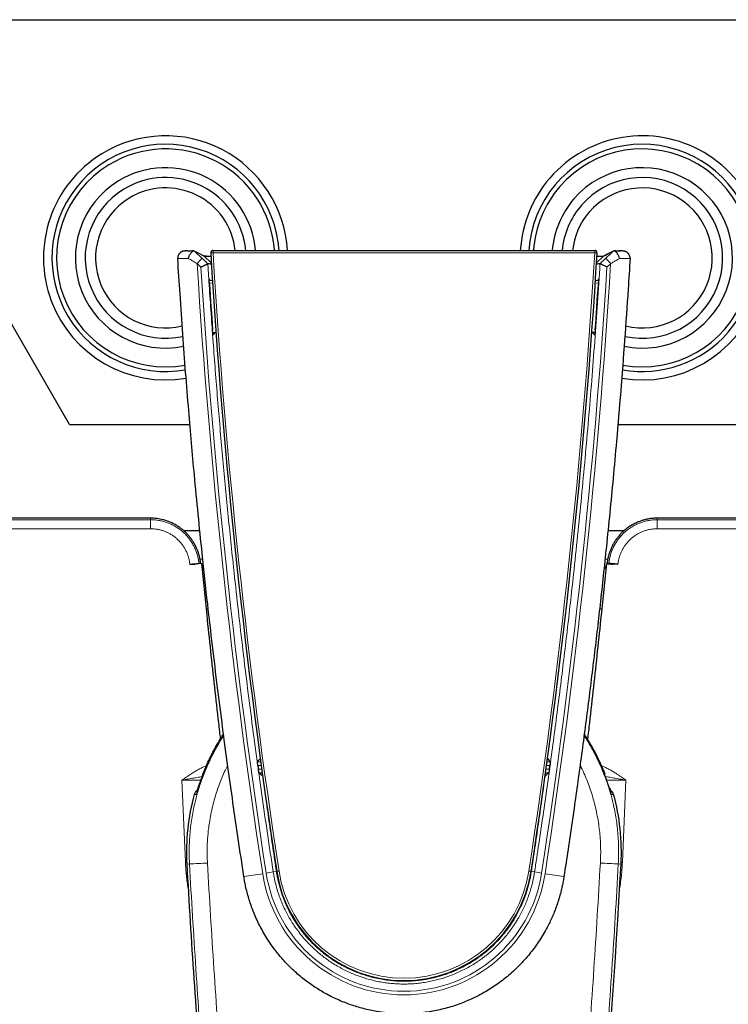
# Model space of a CAD drawing. Header units: millimetres. Extents: x 8 to 830, y 12 to 1725.
# Tile 14 of 256: x 412 to 471, y 782 to 865. Entities that reach past the tile are written whole.
import ezdxf

# ---------------------------------------------------------------- set-up
doc = ezdxf.new("R2010")
doc.units = ezdxf.units.MM

msp = doc.modelspace()

# ---------------------------------------------------------------- linework, layer by layer
at = {"color": 7, "linetype": 'Continuous', "lineweight": 30}
for p, q in [((369.15, 864.848), (519.15, 864.848)), ((416.095, 830.848), (406.05, 848.248)), ((427.389, 845.001), (427.986, 844.44)), ((428.133, 845.471), (460.166, 845.471)), ((460.91, 845.001), (460.313, 844.44)), ((461.266, 845.184), (460.91, 845.001)), ((461.929, 845.433), (461.784, 845.434)), ((427.694, 844.358), (427.694, 844.358)), ((460.606, 844.358), (460.605, 844.358)), ((428.078, 842.943), (427.812, 842.924)), ((460.487, 842.924), (460.221, 842.943)), ((428.105, 838.584), (428.376, 838.582)), ((428.337, 838.582), (428.126, 838.355)), ((460.194, 838.584), (459.923, 838.582)), ((460.173, 838.355), (459.962, 838.582)), ((416.095, 830.848), (426.192, 830.848)), ((462.107, 830.848), (472.204, 830.848)), ((425.641, 821.971), (427.022, 821.971)), ((461.278, 821.971), (462.655, 821.971)), ((426.188, 819.09), (426.605, 819.132)), ((426.605, 819.132), (426.632, 819.134)), ((427.346, 818.866), (427.186, 818.865)), ((461.694, 819.132), (461.667, 819.134)), ((462.111, 819.09), (461.694, 819.132)), ((427.521, 801.961), (427.507, 801.927)), ((427.521, 801.961), (427.521, 801.961)), ((431.898, 802.224), (431.94, 801.918)), ((456.359, 801.918), (456.401, 802.224)), ((460.779, 801.961), (460.778, 801.961)), ((427.268, 801.473), (427.264, 801.462)), ((427.268, 801.473), (427.267, 801.471)), ((461.03, 801.472), (461.021, 801.496)), ((461.035, 801.462), (461.031, 801.473)), ((427.151, 801.039), (427.151, 801.039)), ((461.148, 801.039), (461.148, 801.039)), ((461.149, 801.039), (461.167, 800.977)), ((426.552, 799.803), (426.552, 799.803)), ((461.747, 799.803), (461.747, 799.803))]:
    msp.add_line(p, q, dxfattribs=at)
at = {"color": 8, "linetype": 'Continuous', "lineweight": 0}
for p, q in [((427.413, 844.978), (427.951, 844.978)), ((428.133, 845.471), (428.133, 845.268)), ((460.166, 845.268), (428.133, 845.268)), ((460.166, 845.471), (460.166, 845.268)), ((460.347, 844.978), (460.886, 844.978)), ((427.109, 844.078), (426.797, 844.371)), ((427.208, 844.814), (427.694, 844.358)), ((460.605, 844.358), (461.091, 844.814)), ((461.502, 844.371), (461.19, 844.078)), ((428.091, 842.753), (427.823, 842.734)), ((460.476, 842.734), (460.208, 842.753)), ((427.037, 819.562), (427.27, 819.563)), ((461.029, 819.563), (461.262, 819.562)), ((426.185, 819.122), (426.188, 819.09)), ((427.354, 818.786), (427.194, 818.786)), ((461.105, 818.786), (460.947, 818.786)), ((462.114, 819.122), (462.111, 819.09)), ((427.728, 815.371), (427.544, 815.371)), ((460.755, 815.371), (460.572, 815.371)), ((427.507, 801.927), (427.521, 801.961)), ((431.86, 802.524), (432.14, 802.524)), ((432.18, 802.224), (431.898, 802.224)), ((431.94, 801.918), (432.221, 801.918)), ((456.077, 801.918), (456.359, 801.918)), ((456.401, 802.224), (456.12, 802.224)), ((456.16, 802.524), (456.439, 802.524)), ((460.804, 801.899), (460.778, 801.961)), ((432.264, 801.618), (431.984, 801.618)), ((456.315, 801.618), (456.034, 801.618)), ((425.524, 800.997), (425.814, 794.113)), ((462.775, 800.997), (462.485, 794.113)), ((425.919, 794.118), (425.814, 794.113)), ((426.154, 793.962), (425.928, 793.95)), ((462.145, 793.962), (462.371, 793.95)), ((462.38, 794.118), (462.485, 794.113)), ((433.183, 793.289), (433.446, 793.329)), ((455.116, 793.289), (454.853, 793.329))]:
    msp.add_line(p, q, dxfattribs=at)
at = {"color": 7, "linetype": 'Continuous', "lineweight": 30, "flags": 128}
for points in [[(425.28, 845.174), (425.262, 845.147), (425.241, 845.111)], [(426.552, 845.432), (426.572, 845.421), (426.71, 845.35), (426.986, 845.208), (427.389, 845.001)], [(427.389, 845.001), (427.355, 845.018), (427.217, 845.089), (427.033, 845.184)], [(460.91, 845.001), (460.944, 845.018), (461.082, 845.089), (461.358, 845.232), (461.748, 845.432)], [(427.993, 844.321), (427.97, 844.323), (427.898, 844.332), (427.826, 844.341), (427.757, 844.35), (427.694, 844.358)], [(460.605, 844.358), (460.593, 844.356), (460.521, 844.347), (460.449, 844.338), (460.377, 844.329), (460.306, 844.321), (460.305, 844.32)], [(427.153, 819.187), (426.832, 819.154), (426.632, 819.134)], [(431.86, 802.524), (431.985, 802.667), (432.103, 802.802)], [(456.197, 802.802), (456.314, 802.667), (456.439, 802.524)], [(432.304, 801.34), (432.149, 801.475), (431.984, 801.618)], [(456.315, 801.618), (456.151, 801.475), (455.995, 801.34)], [(427.13, 800.967), (427.132, 800.974), (427.15, 801.039)]]:
    msp.add_lwpolyline(points, dxfattribs=at)
at = {"color": 8, "linetype": 'Continuous', "lineweight": 0, "flags": 128}
for points in [[(463.022, 845.169), (463.037, 845.147), (463.057, 845.113)], [(426.76, 799.881), (426.754, 799.866), (426.732, 799.804)], [(461.539, 799.881), (461.545, 799.866), (461.567, 799.804)]]:
    msp.add_lwpolyline(points, dxfattribs=at)
at = {"color": 7, "linetype": 'Continuous', "lineweight": 30}
for centre, radius, start, end in [((424.15, 844.848), 10.25, 3.48522, 121.39076), ((464.15, 844.848), 10.25, 260.31425, 139.15541), ((424.15, 844.848), 9.54, 3.74493, 280.06119), ((424.15, 844.848), 9.15, 3.90483, 121.39076), ((464.15, 844.848), 9.54, 319.15541, 176.25507), ((464.15, 844.848), 9.15, 259.67492, 139.15541), ((424.15, 844.848), 10.25, 121.39076, 279.67501), ((424.15, 844.848), 9.15, 121.39076, 280.30877), ((424.15, 844.848), 7.575, 4.7184, 121.39076), ((464.15, 844.848), 7.575, 258.4348, 139.15541), ((424.15, 844.848), 6.75, 5.29665, 121.39076), ((464.15, 844.848), 10.25, 139.15541, 176.51478), ((464.15, 844.848), 6.75, 257.5307, 139.15541), ((424.15, 844.848), 7.575, 121.39076, 281.566), ((424.15, 844.848), 5.878, 6.08554, 121.39076), ((464.15, 844.848), 9.15, 139.15541, 176.09517), ((464.15, 844.848), 5.878, 256.25533, 139.15541), ((424.15, 844.848), 6.75, 121.39076, 282.4637), ((424.15, 844.848), 5.878, 121.39076, 283.72377), ((464.15, 844.848), 7.575, 139.15541, 175.2816), ((464.15, 844.848), 6.75, 139.15541, 174.70335), ((464.15, 844.848), 5.878, 139.15541, 173.91446), ((425.769, 844.825), 0.6, 151.47418, 183.48327), ((428.133, 845.271), 0.2, 90, 183.45489), ((995.505, 879.524), 568.605, 183.45489, 188.71871), ((-107.206, 879.524), 568.605, 351.28129, 356.54511), ((460.166, 845.271), 0.2, 356.54511, 90), ((462.53, 844.825), 0.6, 356.51673, 28.65912), ((464.15, 844.848), 9.54, 259.91837, 319.15541), ((444.15, 794.971), 18.05, 146.95732, 160.35413), ((444.15, 794.971), 18.05, 19.64587, 33.03893), ((444.15, 794.971), 18.25, 164.64479, 183.20743), ((427.033, 799.671), 0.5, 112.20514, 164.61247), ((461.266, 799.671), 0.5, 15.37491, 67.74797), ((444.15, 794.971), 18.25, 356.79257, 15.35521), ((1309.101, 843.442), 884.558, 183.20743, 184.459042), ((-420.802, 843.442), 884.558, 353.538066, 356.79257), ((444.15, 794.971), 10.803, 188.71871, 351.28129)]:
    msp.add_arc(centre, radius, start, end, dxfattribs=at)
at = {"color": 8, "linetype": 'Continuous', "lineweight": 0}
for centre, radius, start, end in [((427.837, 849.356), 4.098, 271.35841, 274.15299), ((995.505, 879.522), 568.405, 183.45489, 188.71871), ((-107.206, 879.522), 568.405, 351.28129, 356.54511), ((460.462, 849.356), 4.098, 265.84701, 268.64159), ((408.748, 861.538), 24.909, 316.43448, 317.82339), ((995.505, 879.528), 569.793, 183.53744, 188.72044), ((995.505, 879.562), 569.502, 183.57229, 188.72303), ((-107.206, 879.562), 569.502, 351.27697, 356.42771), ((-107.206, 879.528), 569.793, 351.27956, 356.46256), ((479.551, 861.538), 24.909, 222.17661, 223.56552), ((287.249, 822.223), 135.641, 359.95133, 0.27192), ((601.05, 822.223), 135.641, 179.72808, 180.04867), ((427.321, 801.434), 0.0661, 89.74898, 143.75126), ((460.978, 801.434), 0.0661, 36.2466, 90.25144), ((422.57, 878.719), 84.832, 272.42152, 273.4406), ((465.729, 878.719), 84.832, 266.5594, 267.57848), ((425.056, 837.664), 45.11, 277.209, 279.23871), ((444.15, 794.957), 11.989, 188.72044, 351.27956), ((430.12, 810.301), 17.285, 278.2165, 280.20807), ((444.15, 794.966), 11.694, 188.72303, 351.27697), ((433.549, 793.352), 0.105, 192.60366, 229.47106), ((432.993, 797.438), 4.132, 276.64137, 279.40977), ((444.15, 794.968), 10.603, 188.71871, 351.28129), ((455.306, 797.438), 4.132, 260.59023, 263.35863), ((454.75, 793.352), 0.105, 310.52895, 347.39634), ((458.179, 810.301), 17.285, 259.79193, 261.7835), ((463.243, 837.664), 45.11, 260.76129, 262.791)]:
    msp.add_arc(centre, radius, start, end, dxfattribs=at)
at = {"color": 7, "linetype": 'Continuous', "lineweight": 30}
for centre, major_axis, ratio, start_param, end_param in [((995.505, 952.219), (0, 582.487), 0.992182, 1.759271, 1.759546), ((1000.513, 879.524), (573.871, 0), 0.999962, 3.205881, 3.212615), ((-112.214, 879.524), (573.871, 0), 0.999962, 6.212163, 6.218897), ((-107.206, 952.219), (0, 582.487), 0.992182, 4.523639, 4.523914)]:
    msp.add_ellipse(centre, major_axis=major_axis, ratio=ratio, start_param=start_param, end_param=end_param, dxfattribs=at)
for points, knots in [([(425.974, 845.43), (425.971, 845.43), (425.951, 845.43), (425.916, 845.43), (425.871, 845.429), (425.831, 845.428), (425.796, 845.427), (425.769, 845.426), (425.747, 845.425), (425.728, 845.424), (425.711, 845.422), (425.691, 845.42), (425.667, 845.416), (425.636, 845.41), (425.597, 845.4), (425.553, 845.385), (425.505, 845.365), (425.457, 845.338), (425.409, 845.306), (425.363, 845.268), (425.321, 845.225), (425.282, 845.176), (425.256, 845.138), (425.245, 845.115), (425.243, 845.111)], [0, 0, 0, 0, 0.0084898, 0.0798933, 0.1526847, 0.2273196, 0.3047471, 0.388249, 0.4434614, 0.4778232, 0.5004515, 0.5226207, 0.5452228, 0.5720947, 0.6062363, 0.6467349, 0.6900995, 0.7360674, 0.7842476, 0.833955, 0.8846693, 0.9360503, 0.9878813, 1, 1, 1, 1]), ([(425.974, 845.43), (425.971, 845.43), (425.951, 845.43), (425.916, 845.43), (425.871, 845.429), (425.831, 845.428), (425.796, 845.427), (425.769, 845.426), (425.747, 845.425), (425.728, 845.424), (425.711, 845.422), (425.691, 845.42), (425.667, 845.416), (425.646, 845.413), (425.633, 845.409), (425.631, 845.409)], [0, 0, 0, 0, 0.014691, 0.13804, 0.263786, 0.392717, 0.526472, 0.67072, 0.766099, 0.825459, 0.864549, 0.902846, 0.94189, 0.988311, 1, 1, 1, 1]), ([(425.982, 845.43), (425.983, 845.43), (426.014, 845.431), (426.098, 845.432), (426.226, 845.432), (426.367, 845.433), (426.465, 845.433), (426.515, 845.434)], [0, 0, 0, 0, 0.005978, 0.262136, 0.525704, 0.76005, 1, 1, 1, 1]), ([(426.515, 845.434), (426.501, 845.432), (426.472, 845.43), (426.423, 845.406), (426.371, 845.368), (426.318, 845.316), (426.263, 845.251), (426.21, 845.175), (426.158, 845.088), (426.112, 844.998), (426.073, 844.907), (426.05, 844.846), (426.04, 844.814), (426.039, 844.812)], [0, 0, 0, 0, 0.097384, 0.197672, 0.29503, 0.395073, 0.495037, 0.597737, 0.700696, 0.806516, 0.898405, 0.992252, 1, 1, 1, 1]), ([(426.515, 845.434), (426.465, 845.433), (426.416, 845.433), (426.37, 845.433), (426.37, 845.433)], [0, 0, 0, 0, 0.988119, 1, 1, 1, 1]), ([(426.515, 845.434), (426.523, 845.433), (426.541, 845.433), (426.55, 845.432), (426.551, 845.432), (426.552, 845.432)], [0, 0, 0, 0, 0.404757, 0.822514, 1, 1, 1, 1]), ([(427.573, 844.995), (427.541, 844.995), (427.468, 844.996), (427.401, 844.998), (427.393, 845), (427.389, 845.001)], [0, 0, 0, 0, 0.279229, 0.638993, 1, 1, 1, 1]), ([(427.415, 844.998), (427.435, 844.998), (427.475, 844.996), (427.594, 844.994), (427.753, 844.993), (427.875, 844.991), (427.949, 844.991), (427.95, 844.991)], [0, 0, 0, 0, 0.239322, 0.492387, 0.745086, 0.99681, 1, 1, 1, 1]), ([(460.348, 844.991), (460.35, 844.991), (460.425, 844.991), (460.548, 844.993), (460.706, 844.994), (460.824, 844.996), (460.865, 844.998), (460.884, 844.998)], [0, 0, 0, 0, 0.006189, 0.257263, 0.509161, 0.761306, 1, 1, 1, 1]), ([(461.748, 845.432), (461.749, 845.432), (461.752, 845.433), (461.767, 845.433), (461.78, 845.433), (461.784, 845.434)], [0, 0, 0, 0, 0.405877, 0.822432, 1, 1, 1, 1]), ([(462.26, 844.812), (462.259, 844.814), (462.249, 844.845), (462.226, 844.907), (462.187, 844.997), (462.141, 845.087), (462.09, 845.173), (462.036, 845.251), (461.982, 845.315), (461.928, 845.367), (461.877, 845.405), (461.828, 845.43), (461.799, 845.432), (461.784, 845.434)], [0, 0, 0, 0, 0.007748, 0.09964, 0.193485, 0.296452, 0.402263, 0.502239, 0.604927, 0.702301, 0.802328, 0.899731, 1, 1, 1, 1]), ([(461.784, 845.434), (461.833, 845.433), (461.931, 845.433), (462.071, 845.432), (462.2, 845.432), (462.285, 845.431), (462.318, 845.43), (462.32, 845.43)], [0, 0, 0, 0, 0.232279, 0.47011, 0.72401, 0.98525, 1, 1, 1, 1]), ([(462.219, 845.431), (462.214, 845.431), (462.208, 845.431), (462.2, 845.431), (462.199, 845.431)], [0, 0, 0, 0, 0.917912, 1, 1, 1, 1]), ([(462.321, 845.43), (462.315, 845.43), (462.291, 845.431), (462.259, 845.431), (462.231, 845.431), (462.225, 845.431)], [0, 0, 0, 0, 0.213166, 0.829688, 1, 1, 1, 1]), ([(462.669, 845.409), (462.66, 845.41), (462.644, 845.414), (462.62, 845.418), (462.6, 845.421), (462.584, 845.423), (462.569, 845.424), (462.555, 845.425), (462.539, 845.426), (462.518, 845.427), (462.489, 845.428), (462.452, 845.428), (462.408, 845.429), (462.364, 845.43), (462.333, 845.43), (462.321, 845.43)], [0, 0, 0, 0, 0.038092, 0.076872, 0.111119, 0.145271, 0.182962, 0.228939, 0.291273, 0.388446, 0.523547, 0.651707, 0.787703, 0.916927, 1, 1, 1, 1]), ([(463.056, 845.112), (463.05, 845.123), (463.035, 845.151), (463.005, 845.193), (462.967, 845.237), (462.927, 845.275), (462.885, 845.309), (462.841, 845.338), (462.798, 845.363), (462.755, 845.382), (462.714, 845.397), (462.677, 845.407), (462.645, 845.414), (462.62, 845.418), (462.6, 845.421), (462.584, 845.423), (462.569, 845.424), (462.555, 845.425), (462.539, 845.426), (462.518, 845.427), (462.489, 845.428), (462.452, 845.428), (462.408, 845.429), (462.366, 845.43), (462.337, 845.43), (462.327, 845.43)], [0, 0, 0, 0, 0.03118, 0.080386, 0.128351, 0.175008, 0.22025, 0.26393, 0.305822, 0.345572, 0.382531, 0.415506, 0.443173, 0.465948, 0.48606, 0.506117, 0.528251, 0.555253, 0.59186, 0.648927, 0.728268, 0.803533, 0.8834, 0.95929, 1, 1, 1, 1]), ([(430.717, 792.911), (430.557, 793.965), (430.245, 796.025), (429.801, 799.093), (429.366, 802.213), (428.935, 805.435), (428.502, 808.818), (428.083, 812.264), (427.649, 816.019), (427.249, 819.707), (426.881, 823.327), (426.583, 826.429), (426.32, 829.327), (426.075, 832.192), (425.83, 835.228), (425.585, 838.496), (425.364, 841.682), (425.231, 843.8), (425.17, 844.788)], [0, 0, 0, 0, 0.061311, 0.11975, 0.178189, 0.242381, 0.306573, 0.374248, 0.441926, 0.523831, 0.58747, 0.65111, 0.702923, 0.754736, 0.816386, 0.878037, 0.943082, 1, 1, 1, 1]), ([(427.109, 844.078), (427.111, 844.079), (427.139, 844.092), (427.194, 844.118), (427.277, 844.157), (427.362, 844.197), (427.444, 844.236), (427.517, 844.271), (427.578, 844.3), (427.628, 844.325), (427.664, 844.342), (427.688, 844.354), (427.692, 844.357), (427.694, 844.358)], [0, 0, 0, 0, 0.006087, 0.09535, 0.186059, 0.293032, 0.402694, 0.502926, 0.605659, 0.702867, 0.80269, 0.899904, 1, 1, 1, 1]), ([(463.129, 844.788), (463.076, 843.936), (462.934, 841.653), (462.676, 837.941), (462.35, 833.687), (462.023, 829.812), (461.715, 826.413), (461.43, 823.456), (461.155, 820.738), (460.883, 818.164), (460.62, 815.781), (460.353, 813.448), (460.082, 811.162), (459.802, 808.877), (459.513, 806.593), (459.214, 804.31), (458.907, 802.028), (458.59, 799.747), (458.263, 797.467), (457.928, 795.188), (457.697, 793.67), (457.582, 792.911)], [0, 0, 0, 0, 0.049097, 0.131487, 0.213877, 0.294359, 0.354959, 0.410055, 0.465151, 0.511989, 0.558828, 0.602923, 0.647019, 0.691129, 0.735238, 0.77936, 0.823481, 0.867609, 0.911737, 0.955868, 1, 1, 1, 1]), ([(461.19, 844.078), (461.188, 844.079), (461.16, 844.092), (461.105, 844.118), (461.022, 844.157), (460.937, 844.197), (460.854, 844.237), (460.782, 844.271), (460.72, 844.301), (460.671, 844.325), (460.634, 844.343), (460.611, 844.354), (460.607, 844.357), (460.606, 844.358)], [0, 0, 0, 0, 0.006088, 0.096078, 0.186064, 0.294394, 0.4027, 0.504197, 0.605665, 0.704192, 0.802694, 0.901353, 1, 1, 1, 1]), ([(427.828, 842.658), (427.826, 842.678), (427.824, 842.719), (427.82, 842.778), (427.817, 842.832), (427.814, 842.887), (427.811, 842.942), (427.808, 842.996), (427.806, 843.042), (427.805, 843.072), (427.805, 843.087), (427.806, 843.084), (427.806, 843.083)], [0, 0, 0, 0, 0.0683669, 0.1391513, 0.2074378, 0.2773601, 0.3756636, 0.4767591, 0.6115022, 0.7500646, 0.8740006, 1, 1, 1, 1]), ([(460.493, 843.083), (460.493, 843.084), (460.494, 843.087), (460.494, 843.061), (460.492, 843.02), (460.49, 842.972), (460.487, 842.917), (460.484, 842.863), (460.481, 842.805), (460.477, 842.739), (460.473, 842.688), (460.472, 842.658)], [0, 0, 0, 0, 0.16208, 0.328888, 0.45129, 0.576662, 0.665531, 0.756521, 0.82652, 0.898356, 1, 1, 1, 1]), ([(428.126, 838.355), (428.126, 838.357), (428.125, 838.36), (428.121, 838.391), (428.117, 838.434), (428.113, 838.479), (428.109, 838.532), (428.105, 838.583), (428.101, 838.638), (428.097, 838.692), (428.093, 838.747), (428.09, 838.784), (428.089, 838.803)], [0, 0, 0, 0, 0.164364, 0.3335135, 0.444464, 0.5579419, 0.6424833, 0.729131, 0.7980093, 0.8687635, 0.9334154, 1, 1, 1, 1]), ([(460.21, 838.803), (460.209, 838.784), (460.206, 838.745), (460.202, 838.689), (460.198, 838.636), (460.194, 838.582), (460.19, 838.529), (460.185, 838.476), (460.181, 838.428), (460.177, 838.387), (460.174, 838.36), (460.173, 838.357), (460.173, 838.355)], [0, 0, 0, 0, 0.0672674, 0.1367279, 0.2039737, 0.2730534, 0.3598207, 0.4490832, 0.5676662, 0.6895898, 0.8427621, 1, 1, 1, 1]), ([(422.886, 822.995), (422.601, 822.995), (422.023, 822.995), (421.142, 822.995), (420.236, 822.995), (419.305, 822.995), (418.349, 822.994), (417.367, 822.994), (416.325, 822.994), (415.22, 822.994), (414.052, 822.994), (412.854, 822.994), (411.624, 822.994), (410.364, 822.994), (409.074, 822.993), (407.752, 822.993), (406.4, 822.993), (405.017, 822.993), (403.613, 822.993), (402.186, 822.992), (400.739, 822.992), (399.261, 822.992), (397.745, 822.992), (396.189, 822.991), (394.594, 822.991), (392.968, 822.991), (391.311, 822.99), (389.634, 822.99), (387.937, 822.99), (386.22, 822.989), (384.474, 822.989), (382.686, 822.988), (380.855, 822.988), (378.981, 822.988), (377.077, 822.987), (375.142, 822.987), (373.176, 822.986), (371.179, 822.985), (369.837, 822.985), (369.161, 822.985)], [0, 0, 0, 0, 0.015917, 0.032305, 0.049166, 0.066499, 0.084303, 0.10258, 0.121329, 0.142497, 0.164237, 0.186548, 0.20943, 0.232883, 0.256908, 0.281503, 0.306669, 0.332407, 0.358716, 0.385111, 0.412056, 0.439553, 0.467601, 0.496724, 0.526419, 0.556685, 0.587522, 0.618931, 0.650334, 0.682289, 0.714795, 0.747851, 0.782151, 0.817024, 0.852471, 0.888493, 0.925088, 0.962257, 1, 1, 1, 1]), ([(427.094, 819.181), (427.087, 819.252), (427.069, 819.414), (427.02, 819.669), (426.948, 819.952), (426.858, 820.225), (426.753, 820.484), (426.635, 820.729), (426.495, 820.975), (426.331, 821.222), (426.154, 821.452), (425.968, 821.664), (425.776, 821.857), (425.566, 822.041), (425.336, 822.214), (425.088, 822.377), (424.82, 822.525), (424.535, 822.658), (424.232, 822.773), (423.941, 822.86), (423.667, 822.922), (423.412, 822.963), (423.151, 822.99), (422.975, 822.993), (422.886, 822.995)], [0, 0, 0, 0, 0.03458, 0.078383, 0.125231, 0.174989, 0.216768, 0.260185, 0.305665, 0.353306, 0.402912, 0.44557, 0.489238, 0.533942, 0.580129, 0.627817, 0.676983, 0.727586, 0.77957, 0.832868, 0.873666, 0.915135, 0.957251, 1, 1, 1, 1]), ([(465.413, 822.995), (465.316, 822.993), (465.122, 822.989), (464.834, 822.956), (464.551, 822.906), (464.274, 822.837), (464.005, 822.751), (463.727, 822.642), (463.444, 822.508), (463.16, 822.346), (462.894, 822.166), (462.646, 821.969), (462.417, 821.755), (462.206, 821.526), (462.014, 821.285), (461.841, 821.035), (461.689, 820.777), (461.558, 820.513), (461.448, 820.243), (461.356, 819.97), (461.285, 819.694), (461.233, 819.431), (461.213, 819.26), (461.205, 819.181)], [0, 0, 0, 0, 0.0468198, 0.0933271, 0.1395034, 0.1853165, 0.230726, 0.2756875, 0.3289837, 0.3815016, 0.4331855, 0.484, 0.5341387, 0.5841076, 0.6336903, 0.6826319, 0.7306987, 0.7778549, 0.8246392, 0.8709837, 0.9167479, 0.9618024, 1, 1, 1, 1]), ([(519.138, 822.985), (518.24, 822.985), (516.452, 822.986), (513.785, 822.986), (511.145, 822.987), (508.531, 822.988), (505.945, 822.988), (503.385, 822.989), (500.77, 822.99), (498.1, 822.99), (495.378, 822.991), (492.689, 822.991), (490.032, 822.992), (487.408, 822.992), (484.817, 822.993), (482.258, 822.993), (479.731, 822.993), (477.238, 822.994), (474.791, 822.994), (472.391, 822.994), (470.037, 822.994), (467.714, 822.995), (466.176, 822.995), (465.413, 822.995)], [0, 0, 0, 0, 0.050151, 0.0998, 0.148946, 0.19759, 0.245732, 0.293372, 0.34051, 0.391782, 0.442447, 0.492504, 0.541955, 0.590798, 0.639035, 0.686664, 0.733687, 0.780102, 0.825911, 0.870311, 0.914126, 0.957356, 1, 1, 1, 1]), ([(426.185, 819.122), (426.228, 819.126), (426.313, 819.135), (426.439, 819.146), (426.558, 819.157), (426.667, 819.167), (426.764, 819.175), (426.845, 819.181), (426.909, 819.185), (426.936, 819.186), (426.95, 819.187)], [0, 0, 0, 0, 0.124787, 0.249393, 0.374194, 0.499265, 0.624645, 0.749863, 0.874877, 1, 1, 1, 1]), ([(427.095, 819.181), (427.094, 819.182), (427.091, 819.185), (427.072, 819.187), (427.043, 819.188), (427.003, 819.188), (426.968, 819.187), (426.95, 819.187)], [0, 0, 0, 0, 0.217194, 0.411539, 0.606418, 0.802933, 1, 1, 1, 1]), ([(427.153, 819.187), (427.3, 817.739), (427.549, 815.287), (427.916, 811.831), (428.245, 808.818), (428.52, 806.349), (428.689, 804.885), (428.742, 804.424)], [0, 0, 0, 0, 0.293953, 0.498061, 0.70217, 0.906276, 1, 1, 1, 1]), ([(461.146, 819.187), (460.999, 817.739), (460.75, 815.287), (460.383, 811.831), (460.054, 808.818), (459.779, 806.35), (459.611, 804.886), (459.558, 804.425)], [0, 0, 0, 0, 0.293971, 0.498092, 0.702213, 0.906332, 1, 1, 1, 1]), ([(461.113, 818.866), (461.073, 818.866), (461.02, 818.866), (460.967, 818.866), (460.955, 818.866)], [0, 0, 0, 0, 0.772481, 1, 1, 1, 1]), ([(461.146, 819.187), (461.243, 819.177), (461.417, 819.159), (461.591, 819.142), (461.667, 819.134)], [0, 0, 0, 0, 0.558964, 1, 1, 1, 1]), ([(462.114, 819.122), (462.071, 819.126), (461.985, 819.135), (461.859, 819.146), (461.74, 819.157), (461.631, 819.167), (461.535, 819.175), (461.454, 819.181), (461.389, 819.185), (461.363, 819.186), (461.349, 819.187)], [0, 0, 0, 0, 0.125087, 0.250064, 0.375306, 0.500699, 0.625723, 0.750502, 0.875157, 1, 1, 1, 1]), ([(427.267, 801.471), (427.327, 801.62), (427.446, 801.919), (427.659, 802.406), (427.907, 802.93), (428.195, 803.488), (428.495, 804.022), (428.768, 804.477), (428.945, 804.746), (429.016, 804.853)], [0, 0, 0, 0, 0.126887, 0.253774, 0.418372, 0.583017, 0.747615, 0.899469, 1, 1, 1, 1]), ([(429.023, 804.796), (428.969, 804.712), (428.849, 804.527), (428.671, 804.234), (428.486, 803.918), (428.307, 803.598), (428.135, 803.274), (427.97, 802.947), (427.812, 802.618), (427.668, 802.304), (427.58, 802.098), (427.54, 802.005)], [0, 0, 0, 0, 0.0942121, 0.2096621, 0.3252397, 0.4410149, 0.5570838, 0.6729243, 0.7879261, 0.90346, 1, 1, 1, 1]), ([(460.753, 802.017), (460.719, 802.098), (460.637, 802.291), (460.499, 802.593), (460.341, 802.924), (460.177, 803.249), (460.006, 803.571), (459.829, 803.89), (459.645, 804.206), (459.461, 804.508), (459.336, 804.703), (459.276, 804.795)], [0, 0, 0, 0, 0.083395, 0.200026, 0.316308, 0.432098, 0.547209, 0.662932, 0.779287, 0.895456, 1, 1, 1, 1]), ([(459.284, 804.854), (459.361, 804.735), (459.534, 804.472), (459.785, 804.054), (460.041, 803.602), (460.285, 803.141), (460.516, 802.673), (460.715, 802.237), (460.883, 801.844), (460.977, 801.608), (461.022, 801.494)], [0, 0, 0, 0, 0.1119645, 0.2485404, 0.3850892, 0.5229818, 0.6609022, 0.7987951, 0.9027693, 1, 1, 1, 1]), ([(427.157, 801.033), (427.176, 801.085), (427.221, 801.209), (427.293, 801.398), (427.371, 801.595), (427.44, 801.766), (427.486, 801.877), (427.507, 801.927)], [0, 0, 0, 0, 0.182541, 0.436699, 0.636678, 0.836968, 1, 1, 1, 1]), ([(431.898, 802.224), (431.896, 802.241), (431.891, 802.275), (431.885, 802.324), (431.878, 802.371), (431.873, 802.413), (431.868, 802.45), (431.864, 802.481), (431.862, 802.503), (431.86, 802.52), (431.86, 802.522), (431.86, 802.524)], [0, 0, 0, 0, 0.109256, 0.21851, 0.327787, 0.437061, 0.545868, 0.65467, 0.762509, 0.870345, 1, 1, 1, 1]), ([(431.984, 801.618), (431.984, 801.619), (431.983, 801.621), (431.981, 801.634), (431.978, 801.655), (431.974, 801.683), (431.968, 801.718), (431.963, 801.758), (431.956, 801.803), (431.949, 801.857), (431.943, 801.896), (431.94, 801.918)], [0, 0, 0, 0, 0.1067489, 0.2134994, 0.3202265, 0.4269576, 0.5341417, 0.6413304, 0.7494782, 0.8576293, 1, 1, 1, 1]), ([(456.359, 801.918), (456.357, 801.901), (456.352, 801.867), (456.345, 801.817), (456.338, 801.771), (456.332, 801.728), (456.327, 801.691), (456.322, 801.661), (456.319, 801.638), (456.316, 801.622), (456.315, 801.619), (456.315, 801.618)], [0, 0, 0, 0, 0.10927, 0.218538, 0.327829, 0.437116, 0.54594, 0.654759, 0.762603, 0.870444, 1, 1, 1, 1]), ([(456.439, 802.524), (456.439, 802.523), (456.439, 802.521), (456.438, 802.507), (456.436, 802.487), (456.432, 802.458), (456.428, 802.424), (456.422, 802.383), (456.416, 802.338), (456.409, 802.285), (456.404, 802.246), (456.401, 802.224)], [0, 0, 0, 0, 0.106769, 0.213539, 0.320287, 0.427039, 0.534232, 0.64143, 0.749568, 0.857709, 1, 1, 1, 1]), ([(460.804, 801.9), (460.796, 801.918), (460.788, 801.938), (460.779, 801.958), (460.778, 801.961)], [0, 0, 0, 0, 0.884815, 1, 1, 1, 1]), ([(427.263, 801.459), (427.234, 801.384), (427.174, 801.228), (427.091, 801.002), (427.013, 800.783), (426.943, 800.579), (426.889, 800.418), (426.862, 800.334), (426.852, 800.305)], [0, 0, 0, 0, 0.173806, 0.356825, 0.539265, 0.720657, 0.902643, 1, 1, 1, 1]), ([(461.209, 800.85), (461.194, 800.89), (461.156, 800.999), (461.086, 801.189), (461.006, 801.398), (460.928, 801.595), (460.863, 801.757), (460.821, 801.859), (460.804, 801.899)], [0, 0, 0, 0, 0.125127, 0.339011, 0.552339, 0.720192, 0.888306, 1, 1, 1, 1]), ([(427.158, 801.036), (427.145, 801.003), (427.12, 800.932), (427.082, 800.828), (427.045, 800.722), (427.01, 800.621), (426.977, 800.526), (426.947, 800.438), (426.919, 800.354), (426.893, 800.276), (426.869, 800.202), (426.847, 800.135), (426.827, 800.075), (426.81, 800.021), (426.795, 799.976), (426.783, 799.94), (426.774, 799.913), (426.767, 799.895), (426.763, 799.884), (426.762, 799.88), (426.762, 799.881), (426.762, 799.881)], [0, 0, 0, 0, 0.055266, 0.11842, 0.181065, 0.243112, 0.304497, 0.363258, 0.422855, 0.482624, 0.542342, 0.601758, 0.660614, 0.718608, 0.77536, 0.830353, 0.876772, 0.919963, 0.96016, 0.994092, 1, 1, 1, 1]), ([(426.854, 800.311), (426.847, 800.29), (426.831, 800.242), (426.81, 800.177), (426.794, 800.129), (426.787, 800.106), (426.786, 800.103)], [0, 0, 0, 0, 0.278577, 0.611961, 0.944882, 1, 1, 1, 1]), ([(461.537, 799.881), (461.537, 799.881), (461.538, 799.88), (461.536, 799.883), (461.533, 799.892), (461.527, 799.908), (461.519, 799.932), (461.509, 799.963), (461.496, 800.002), (461.48, 800.05), (461.462, 800.105), (461.441, 800.167), (461.419, 800.236), (461.394, 800.311), (461.367, 800.392), (461.338, 800.478), (461.307, 800.569), (461.274, 800.664), (461.241, 800.759), (461.218, 800.824), (461.208, 800.853)], [0, 0, 0, 0, 0.003974, 0.038212, 0.078858, 0.125788, 0.175778, 0.229939, 0.287957, 0.348811, 0.411735, 0.476159, 0.541642, 0.607834, 0.674437, 0.741194, 0.807905, 0.873848, 0.94219, 1, 1, 1, 1]), ([(461.512, 800.106), (461.51, 800.111), (461.502, 800.137), (461.486, 800.188), (461.464, 800.253), (461.449, 800.3), (461.442, 800.321)], [0, 0, 0, 0, 0.0947356, 0.4154563, 0.739069, 1, 1, 1, 1]), ([(457.582, 792.911), (457.56, 792.779), (457.518, 792.514), (457.43, 792.076), (457.317, 791.596), (457.173, 791.077), (457.022, 790.607), (456.87, 790.183), (456.713, 789.785), (456.535, 789.372), (456.333, 788.946), (456.087, 788.47), (455.79, 787.948), (455.44, 787.399), (455.074, 786.88), (454.698, 786.396), (454.332, 785.966), (453.983, 785.588), (453.652, 785.253), (453.263, 784.885), (452.809, 784.491), (452.297, 784.089), (451.78, 783.72), (451.264, 783.388), (450.777, 783.104), (450.323, 782.862), (449.9, 782.655), (449.41, 782.437), (448.851, 782.215), (448.236, 782.005), (447.626, 781.829), (447.029, 781.686), (446.422, 781.568), (445.804, 781.478), (445.17, 781.415), (444.546, 781.383), (443.933, 781.379), (443.332, 781.402), (442.787, 781.447), (442.299, 781.506), (441.825, 781.579), (441.31, 781.678), (440.756, 781.808), (440.208, 781.962), (439.665, 782.139), (439.126, 782.34), (438.594, 782.565), (438.072, 782.812), (437.564, 783.079), (437.07, 783.367), (436.591, 783.673), (436.124, 784), (435.67, 784.347), (435.229, 784.715), (434.801, 785.103), (434.39, 785.509), (434.021, 785.906), (433.691, 786.29), (433.397, 786.657), (433.076, 787.087), (432.737, 787.584), (432.397, 788.138), (432.091, 788.695), (431.82, 789.245), (431.604, 789.74), (431.432, 790.176), (431.28, 790.597), (431.129, 791.067), (430.985, 791.586), (430.871, 792.068), (430.782, 792.51), (430.739, 792.777), (430.717, 792.911)], [0, 0, 0, 0, 0.010416, 0.020831, 0.034793, 0.04876, 0.062722, 0.073253, 0.083784, 0.096001, 0.108221, 0.120438, 0.13771, 0.154982, 0.171044, 0.187105, 0.202696, 0.214912, 0.227133, 0.23935, 0.256621, 0.273893, 0.289955, 0.306017, 0.321607, 0.333823, 0.346043, 0.35826, 0.375531, 0.392802, 0.408864, 0.424925, 0.440515, 0.457007, 0.473508, 0.49, 0.505607, 0.521221, 0.536828, 0.548124, 0.559419, 0.574167, 0.588927, 0.603687, 0.618434, 0.6334, 0.648379, 0.663358, 0.678323, 0.693071, 0.707831, 0.722591, 0.737339, 0.752304, 0.767283, 0.782262, 0.797228, 0.809444, 0.821664, 0.833881, 0.851152, 0.868423, 0.884484, 0.900546, 0.916136, 0.926561, 0.936986, 0.950961, 0.964942, 0.978917, 0.989459, 1, 1, 1, 1])]:
    msp.add_open_spline(points, degree=3, knots=knots, dxfattribs=at)
at = {"color": 8, "linetype": 'Continuous', "lineweight": 0}
for points, knots in [([(426.552, 845.432), (426.577, 845.408), (426.629, 845.358), (426.722, 845.271), (426.83, 845.17), (426.953, 845.054), (427.08, 844.935), (427.165, 844.854), (427.208, 844.814)], [0, 0, 0, 0, 0.128072, 0.256851, 0.439001, 0.622658, 0.810655, 1, 1, 1, 1]), ([(461.091, 844.814), (461.132, 844.853), (461.216, 844.931), (461.341, 845.049), (461.465, 845.166), (461.575, 845.27), (461.669, 845.358), (461.721, 845.407), (461.748, 845.432)], [0, 0, 0, 0, 0.183059, 0.366109, 0.554648, 0.743148, 0.871238, 1, 1, 1, 1]), ([(426.039, 844.812), (425.997, 844.811), (425.902, 844.808), (425.766, 844.805), (425.632, 844.802), (425.513, 844.799), (425.409, 844.796), (425.323, 844.793), (425.254, 844.792), (425.206, 844.79), (425.175, 844.789), (425.171, 844.789), (425.17, 844.788)], [0, 0, 0, 0, 0.081725, 0.183638, 0.285875, 0.387788, 0.489713, 0.591962, 0.693887, 0.795817, 0.89807, 1, 1, 1, 1]), ([(426.797, 844.371), (426.743, 844.402), (426.634, 844.466), (426.471, 844.56), (426.308, 844.655), (426.163, 844.739), (426.075, 844.791), (426.039, 844.812)], [0, 0, 0, 0, 0.208978, 0.419373, 0.634357, 0.850995, 1, 1, 1, 1]), ([(427.694, 844.358), (427.719, 843.959), (427.794, 842.761), (427.926, 840.765), (428.095, 838.371), (428.274, 835.978), (428.463, 833.585), (428.662, 831.194), (428.871, 828.802), (429.09, 826.412), (429.319, 824.022), (429.559, 821.634), (429.838, 818.957), (430.163, 815.994), (430.538, 812.744), (430.931, 809.496), (431.344, 806.251), (431.775, 803.007), (432.225, 799.765), (432.692, 796.525), (433.02, 794.368), (433.183, 793.289)], [0, 0, 0, 0, 0.023354, 0.070062, 0.116772, 0.163483, 0.210193, 0.256908, 0.303622, 0.350343, 0.397063, 0.443788, 0.490513, 0.554179, 0.617844, 0.681515, 0.745199, 0.808886, 0.872586, 0.936292, 1, 1, 1, 1]), ([(455.116, 793.289), (455.176, 793.684), (455.357, 794.871), (455.652, 796.849), (455.996, 799.224), (456.33, 801.601), (456.654, 803.979), (456.968, 806.358), (457.272, 808.739), (457.565, 811.122), (457.849, 813.505), (458.123, 815.89), (458.418, 818.565), (458.731, 821.53), (459.055, 824.785), (459.361, 828.042), (459.648, 831.301), (459.916, 834.563), (460.166, 837.826), (460.398, 841.091), (460.536, 843.269), (460.606, 844.358)], [0, 0, 0, 0, 0.023354, 0.070064, 0.116773, 0.163483, 0.210194, 0.256908, 0.303623, 0.350344, 0.397064, 0.443789, 0.490513, 0.554178, 0.617845, 0.681521, 0.7452, 0.808887, 0.872586, 0.936292, 1, 1, 1, 1]), ([(462.26, 844.812), (462.22, 844.788), (462.139, 844.741), (462.014, 844.668), (461.885, 844.593), (461.756, 844.518), (461.628, 844.444), (461.544, 844.396), (461.502, 844.371)], [0, 0, 0, 0, 0.167229, 0.334465, 0.504978, 0.675496, 0.83742, 1, 1, 1, 1]), ([(463.129, 844.788), (463.128, 844.789), (463.124, 844.789), (463.093, 844.79), (463.045, 844.792), (462.976, 844.793), (462.89, 844.796), (462.786, 844.799), (462.667, 844.802), (462.533, 844.805), (462.397, 844.808), (462.302, 844.811), (462.26, 844.812)], [0, 0, 0, 0, 0.10193, 0.204183, 0.306113, 0.408038, 0.510287, 0.612212, 0.714125, 0.816362, 0.918275, 1, 1, 1, 1]), ([(422.889, 822.867), (420.755, 822.866), (414.356, 822.866), (403.689, 822.864), (391.536, 822.862), (380.03, 822.86), (372.79, 822.858), (369.17, 822.857)], [0, 0, 0, 0, 0.119134, 0.357401, 0.59567, 0.797835, 1, 1, 1, 1]), ([(422.886, 822.992), (422.887, 822.992), (422.887, 822.991), (422.887, 822.966), (422.888, 822.927), (422.888, 822.887), (422.889, 822.867)], [0, 0, 0, 0, 0.221777, 0.482209, 0.741795, 1, 1, 1, 1]), ([(426.95, 819.187), (426.95, 819.187), (426.939, 819.301), (426.906, 819.528), (426.828, 819.865), (426.723, 820.193), (426.591, 820.511), (426.432, 820.817), (426.248, 821.109), (426.04, 821.384), (425.81, 821.641), (425.558, 821.878), (425.285, 822.093), (424.996, 822.284), (424.694, 822.449), (424.381, 822.586), (424.06, 822.697), (423.731, 822.782), (423.424, 822.834), (423.143, 822.861), (422.973, 822.867), (422.889, 822.867), (422.889, 822.867)], [0, 0, 0, 0, 0.00001, 0.05725, 0.114695, 0.172138, 0.229376, 0.28662, 0.344067, 0.401514, 0.458757, 0.51632, 0.574094, 0.631873, 0.689442, 0.745833, 0.802417, 0.858997, 0.915383, 0.957687, 0.99999, 1, 1, 1, 1]), ([(461.349, 819.187), (461.349, 819.187), (461.36, 819.301), (461.393, 819.528), (461.471, 819.865), (461.576, 820.193), (461.708, 820.511), (461.867, 820.817), (462.051, 821.109), (462.259, 821.384), (462.489, 821.641), (462.741, 821.878), (463.014, 822.093), (463.303, 822.284), (463.605, 822.449), (463.918, 822.586), (464.239, 822.697), (464.568, 822.782), (464.875, 822.834), (465.156, 822.861), (465.326, 822.867), (465.41, 822.867), (465.41, 822.867)], [0, 0, 0, 0, 0.00001, 0.05725, 0.114695, 0.172138, 0.229376, 0.28662, 0.344067, 0.401514, 0.458757, 0.51632, 0.574094, 0.631873, 0.689442, 0.745833, 0.802417, 0.858997, 0.915383, 0.957687, 0.99999, 1, 1, 1, 1]), ([(465.413, 822.992), (465.413, 822.992), (465.412, 822.991), (465.412, 822.966), (465.411, 822.927), (465.411, 822.887), (465.41, 822.867)], [0, 0, 0, 0, 0.221777, 0.482209, 0.741795, 1, 1, 1, 1]), ([(465.41, 822.867), (467.544, 822.866), (473.943, 822.866), (484.61, 822.864), (496.763, 822.862), (508.269, 822.86), (515.509, 822.858), (519.129, 822.857)], [0, 0, 0, 0, 0.119134, 0.357401, 0.59567, 0.797835, 1, 1, 1, 1]), ([(369.175, 822.098), (372.795, 822.099), (380.034, 822.101), (391.54, 822.103), (403.692, 822.105), (414.358, 822.107), (420.757, 822.107), (422.89, 822.108)], [0, 0, 0, 0, 0.202165, 0.40433, 0.642598, 0.880866, 1, 1, 1, 1]), ([(422.89, 822.108), (422.958, 822.106), (423.095, 822.104), (423.322, 822.081), (423.571, 822.039), (423.839, 821.969), (424.1, 821.879), (424.354, 821.767), (424.6, 821.634), (424.834, 821.479), (425.055, 821.306), (425.259, 821.114), (425.446, 820.905), (425.615, 820.682), (425.764, 820.445), (425.894, 820.197), (426.001, 819.939), (426.086, 819.672), (426.15, 819.399), (426.173, 819.214), (426.185, 819.122)], [0, 0, 0, 0, 0.042042, 0.084085, 0.140638, 0.197383, 0.254135, 0.310697, 0.368157, 0.425826, 0.483485, 0.54093, 0.598216, 0.655706, 0.713192, 0.770473, 0.827753, 0.885237, 0.94272, 1, 1, 1, 1]), ([(465.409, 822.108), (465.341, 822.106), (465.204, 822.104), (464.977, 822.081), (464.728, 822.039), (464.46, 821.969), (464.199, 821.879), (463.945, 821.767), (463.699, 821.634), (463.465, 821.479), (463.244, 821.306), (463.04, 821.114), (462.853, 820.905), (462.684, 820.682), (462.535, 820.445), (462.406, 820.197), (462.298, 819.939), (462.213, 819.672), (462.149, 819.399), (462.126, 819.214), (462.114, 819.122)], [0, 0, 0, 0, 0.042042, 0.084085, 0.140638, 0.197383, 0.254135, 0.310697, 0.368157, 0.425826, 0.483485, 0.54093, 0.598216, 0.655706, 0.713192, 0.770473, 0.827753, 0.885237, 0.94272, 1, 1, 1, 1]), ([(519.124, 822.098), (515.504, 822.099), (508.265, 822.101), (496.759, 822.103), (484.607, 822.105), (473.941, 822.107), (467.542, 822.107), (465.409, 822.108)], [0, 0, 0, 0, 0.202165, 0.40433, 0.642598, 0.880866, 1, 1, 1, 1]), ([(429.027, 804.767), (428.939, 804.629), (428.736, 804.315), (428.442, 803.809), (428.146, 803.264), (427.876, 802.719), (427.627, 802.175), (427.397, 801.623), (427.188, 801.071), (427, 800.519), (426.84, 799.998), (426.705, 799.504), (426.576, 798.981), (426.451, 798.395), (426.338, 797.746), (426.246, 797.082), (426.179, 796.405), (426.137, 795.714), (426.123, 795.076), (426.129, 794.492), (426.146, 794.139), (426.154, 793.962)], [0, 0, 0, 0, 0.043184, 0.098756, 0.154294, 0.20685, 0.259434, 0.312019, 0.364574, 0.415295, 0.466015, 0.508194, 0.550374, 0.608316, 0.666278, 0.72422, 0.785044, 0.84589, 0.906714, 0.953357, 1, 1, 1, 1]), ([(427.521, 801.961), (427.62, 802.19), (427.82, 802.649), (428.156, 803.322), (428.521, 803.984), (428.811, 804.474), (428.988, 804.738), (429.024, 804.792)], [0, 0, 0, 0, 0.233469, 0.468141, 0.702812, 0.939757, 1, 1, 1, 1]), ([(459.272, 804.766), (459.361, 804.628), (459.563, 804.314), (459.857, 803.809), (460.153, 803.264), (460.423, 802.719), (460.672, 802.175), (460.902, 801.623), (461.111, 801.071), (461.299, 800.519), (461.459, 799.998), (461.594, 799.504), (461.723, 798.981), (461.848, 798.395), (461.961, 797.746), (462.053, 797.082), (462.12, 796.405), (462.162, 795.714), (462.176, 795.076), (462.17, 794.492), (462.153, 794.139), (462.145, 793.962)], [0, 0, 0, 0, 0.043074, 0.098652, 0.154197, 0.206758, 0.259349, 0.31194, 0.364501, 0.415227, 0.465954, 0.508138, 0.550322, 0.608271, 0.66624, 0.724188, 0.785019, 0.845872, 0.906703, 0.953352, 1, 1, 1, 1]), ([(460.778, 801.961), (460.679, 802.19), (460.479, 802.649), (460.143, 803.322), (459.778, 803.984), (459.488, 804.474), (459.311, 804.737), (459.276, 804.791)], [0, 0, 0, 0, 0.233554, 0.46831, 0.703066, 0.940097, 1, 1, 1, 1]), ([(427.575, 802.208), (427.522, 802.188), (427.373, 802.13), (427.133, 802.016), (426.853, 801.868), (426.578, 801.707), (426.266, 801.51), (425.918, 801.275), (425.658, 801.092), (425.527, 800.999), (425.524, 800.997)], [0, 0, 0, 0, 0.0706932, 0.2006267, 0.3340457, 0.4675409, 0.6010112, 0.7981597, 0.9954058, 1, 1, 1, 1]), ([(427.661, 794.039), (427.652, 794.239), (427.634, 794.637), (427.634, 795.235), (427.654, 795.81), (427.693, 796.363), (427.748, 796.893), (427.828, 797.483), (427.941, 798.132), (428.096, 798.83), (428.271, 799.486), (428.461, 800.099), (428.664, 800.676), (428.89, 801.244), (429.12, 801.775), (429.286, 802.11), (429.362, 802.263)], [0, 0, 0, 0, 0.070363, 0.140749, 0.211112, 0.273801, 0.336506, 0.399195, 0.484083, 0.568971, 0.651799, 0.723753, 0.795758, 0.867763, 0.939718, 1, 1, 1, 1]), ([(460.638, 794.039), (460.648, 794.267), (460.668, 794.721), (460.662, 795.403), (460.629, 796.085), (460.568, 796.771), (460.476, 797.46), (460.353, 798.152), (460.201, 798.837), (460.022, 799.509), (459.816, 800.167), (459.585, 800.809), (459.326, 801.441), (459.11, 801.926), (458.971, 802.195), (458.937, 802.262)], [0, 0, 0, 0, 0.080263, 0.160595, 0.240928, 0.32119, 0.403809, 0.486503, 0.569198, 0.651816, 0.732149, 0.812552, 0.892955, 0.973288, 1, 1, 1, 1]), ([(460.726, 802.207), (460.778, 802.187), (460.926, 802.13), (461.166, 802.016), (461.446, 801.868), (461.721, 801.707), (462.033, 801.51), (462.381, 801.275), (462.641, 801.092), (462.772, 800.999), (462.775, 800.997)], [0, 0, 0, 0, 0.069969, 0.200004, 0.333527, 0.467126, 0.6007, 0.798002, 0.995402, 1, 1, 1, 1]), ([(425.524, 800.997), (425.528, 800.998), (425.616, 801.014), (425.789, 801.044), (426.041, 801.089), (426.293, 801.133), (426.539, 801.177), (426.78, 801.219), (426.999, 801.258), (427.138, 801.282), (427.199, 801.292)], [0, 0, 0, 0, 0.0074355, 0.1557157, 0.3043148, 0.4533872, 0.6030854, 0.7446911, 0.8865326, 1, 1, 1, 1]), ([(433.446, 793.329), (433.347, 793.995), (433.149, 795.327), (432.86, 797.329), (432.583, 799.293), (432.406, 800.592), (432.32, 801.222)], [0, 0, 0, 0, 0.253712, 0.507427, 0.761154, 1, 1, 1, 1]), ([(455.995, 801.34), (455.904, 800.671), (455.722, 799.333), (455.439, 797.329), (455.15, 795.328), (454.952, 793.995), (454.853, 793.329)], [0, 0, 0, 0, 0.249991, 0.499985, 0.749991, 1, 1, 1, 1]), ([(462.775, 800.997), (462.771, 800.998), (462.683, 801.014), (462.511, 801.044), (462.258, 801.089), (462.006, 801.133), (461.765, 801.176), (461.537, 801.216), (461.32, 801.254), (461.158, 801.283), (461.069, 801.298), (461.051, 801.301)], [0, 0, 0, 0, 0.00722, 0.151053, 0.295195, 0.440257, 0.58562, 0.712911, 0.840204, 0.96818, 1, 1, 1, 1]), ([(425.524, 800.997), (425.595, 800.997), (425.739, 800.996), (425.954, 800.995), (426.169, 800.994), (426.393, 800.993), (426.625, 800.993), (426.861, 800.992), (427.013, 800.991), (427.088, 800.991)], [0, 0, 0, 0, 0.1339133, 0.2684585, 0.4030036, 0.5381883, 0.6934946, 0.8503385, 1, 1, 1, 1]), ([(426.732, 799.804), (426.734, 799.807), (426.738, 799.812), (426.754, 799.853), (426.776, 799.917), (426.805, 800.006), (426.842, 800.117), (426.885, 800.25), (426.936, 800.404), (426.994, 800.576), (427.06, 800.765), (427.114, 800.919), (427.149, 801.013), (427.157, 801.033)], [0, 0, 0, 0, 0.095051, 0.190434, 0.2855, 0.38101, 0.476832, 0.572368, 0.67065, 0.769234, 0.867548, 0.970666, 1, 1, 1, 1]), ([(427.159, 801.039), (427.157, 801.039), (427.15, 801.039), (427.151, 801.039), (427.151, 801.039)], [0, 0, 0, 0, 0.213965, 1, 1, 1, 1]), ([(462.775, 800.997), (462.679, 800.997), (462.487, 800.996), (462.201, 800.994), (461.9, 800.993), (461.59, 800.992), (461.336, 800.992), (461.196, 800.991), (461.158, 800.991)], [0, 0, 0, 0, 0.1729107, 0.3460454, 0.5189562, 0.7214587, 0.9246838, 1, 1, 1, 1]), ([(461.567, 799.804), (461.565, 799.807), (461.561, 799.812), (461.545, 799.853), (461.523, 799.917), (461.494, 800.006), (461.457, 800.117), (461.414, 800.25), (461.363, 800.404), (461.305, 800.576), (461.253, 800.726), (461.219, 800.821), (461.209, 800.85)], [0, 0, 0, 0, 0.104433, 0.20923, 0.31368, 0.418617, 0.523898, 0.628863, 0.736846, 0.84516, 0.953178, 1, 1, 1, 1]), ([(426.552, 799.803), (426.553, 799.803), (426.554, 799.803), (426.575, 799.803), (426.612, 799.804), (426.663, 799.804), (426.709, 799.804), (426.732, 799.804)], [0, 0, 0, 0, 0.177458, 0.384812, 0.592175, 0.79954, 1, 1, 1, 1]), ([(461.747, 799.803), (461.746, 799.803), (461.745, 799.803), (461.724, 799.803), (461.687, 799.804), (461.636, 799.804), (461.59, 799.804), (461.567, 799.804)], [0, 0, 0, 0, 0.177458, 0.384813, 0.592175, 0.79954, 1, 1, 1, 1]), ([(426.052, 791.848), (426.034, 791.957), (425.984, 792.249), (425.922, 792.725), (425.87, 793.232), (425.834, 793.695), (425.82, 793.974), (425.814, 794.113)], [0, 0, 0, 0, 0.145541, 0.389033, 0.632469, 0.816235, 1, 1, 1, 1]), ([(426.154, 793.962), (426.238, 792.497), (426.406, 789.568), (426.686, 785.175), (426.986, 780.783), (427.308, 776.392), (427.652, 772.002), (428.018, 767.614), (428.404, 763.227), (428.68, 760.304), (428.818, 758.843)], [0, 0, 0, 0, 0.124966, 0.249932, 0.374912, 0.499892, 0.624912, 0.749932, 0.874966, 1, 1, 1, 1]), ([(430.372, 758.57), (430.231, 760.046), (429.95, 762.996), (429.557, 767.424), (429.185, 771.854), (428.835, 776.287), (428.507, 780.722), (428.202, 785.159), (427.917, 789.599), (427.747, 792.559), (427.661, 794.039)], [0, 0, 0, 0, 0.124965, 0.24993, 0.374909, 0.499888, 0.624909, 0.74993, 0.874965, 1, 1, 1, 1]), ([(457.927, 758.57), (458.068, 760.046), (458.349, 762.996), (458.742, 767.424), (459.114, 771.854), (459.464, 776.287), (459.792, 780.722), (460.097, 785.159), (460.382, 789.599), (460.552, 792.559), (460.638, 794.039)], [0, 0, 0, 0, 0.124965, 0.24993, 0.374909, 0.499888, 0.624909, 0.74993, 0.874965, 1, 1, 1, 1]), ([(462.145, 793.962), (462.06, 792.482), (461.89, 789.52), (461.607, 785.079), (461.303, 780.64), (460.976, 776.202), (460.628, 771.765), (460.257, 767.329), (459.865, 762.895), (459.585, 759.94), (459.445, 758.463)], [0, 0, 0, 0, 0.1249655, 0.2499309, 0.3749102, 0.4998894, 0.6249101, 0.7499308, 0.8749654, 1, 1, 1, 1]), ([(462.485, 794.113), (462.474, 793.891), (462.45, 793.446), (462.383, 792.78), (462.316, 792.251), (462.263, 791.945), (462.248, 791.859)], [0, 0, 0, 0, 0.294764, 0.589627, 0.884391, 1, 1, 1, 1]), ([(433.183, 793.289), (433.217, 793.091), (433.284, 792.696), (433.424, 792.115), (433.591, 791.546), (433.783, 791.005), (433.996, 790.489), (434.221, 790.011), (434.462, 789.557), (434.712, 789.132), (434.997, 788.694), (435.321, 788.245), (435.68, 787.797), (436.053, 787.381), (436.423, 787.004), (436.8, 786.655), (437.177, 786.338), (437.576, 786.03), (437.998, 785.734), (438.447, 785.45), (438.897, 785.195), (439.345, 784.968), (439.788, 784.767), (440.196, 784.603), (440.564, 784.471), (440.951, 784.345), (441.402, 784.218), (441.921, 784.099), (442.429, 784.007), (442.927, 783.941), (443.412, 783.898), (443.851, 783.879), (444.242, 783.876), (444.648, 783.885), (445.117, 783.915), (445.645, 783.974), (446.156, 784.056), (446.647, 784.158), (447.119, 784.278), (447.539, 784.405), (447.909, 784.532), (448.29, 784.675), (448.722, 784.859), (449.201, 785.089), (449.655, 785.335), (450.085, 785.594), (450.491, 785.864), (450.846, 786.122), (451.153, 786.365), (451.464, 786.626), (451.811, 786.942), (452.187, 787.318), (452.535, 787.701), (452.854, 788.088), (453.148, 788.476), (453.397, 788.838), (453.607, 789.168), (453.809, 789.509), (454.023, 789.904), (454.242, 790.356), (454.442, 790.82), (454.621, 791.295), (454.779, 791.781), (454.915, 792.276), (455.03, 792.779), (455.087, 793.119), (455.116, 793.289)], [0, 0, 0, 0, 0.019098, 0.038197, 0.056907, 0.075617, 0.092889, 0.110162, 0.125978, 0.141795, 0.157115, 0.175825, 0.194535, 0.211808, 0.22908, 0.244897, 0.260713, 0.276033, 0.292922, 0.309821, 0.32671, 0.342171, 0.357639, 0.3731, 0.384024, 0.394948, 0.411837, 0.428735, 0.445623, 0.461084, 0.476551, 0.492011, 0.502935, 0.513859, 0.530747, 0.547645, 0.564533, 0.579992, 0.59546, 0.610919, 0.621843, 0.632766, 0.649654, 0.666552, 0.68344, 0.6989, 0.714367, 0.729827, 0.740751, 0.751674, 0.768563, 0.785461, 0.80235, 0.81781, 0.833277, 0.848738, 0.859661, 0.870585, 0.88648, 0.902471, 0.918462, 0.934637, 0.950812, 0.967174, 0.983536, 1, 1, 1, 1]), ([(454.853, 793.329), (454.828, 793.175), (454.778, 792.866), (454.676, 792.406), (454.556, 791.947), (454.414, 791.493), (454.252, 791.041), (454.068, 790.595), (453.864, 790.154), (453.64, 789.725), (453.399, 789.307), (453.14, 788.903), (452.862, 788.507), (452.564, 788.122), (452.245, 787.746), (451.908, 787.383), (451.551, 787.033), (451.199, 786.718), (450.855, 786.436), (450.523, 786.185), (450.18, 785.945), (449.827, 785.717), (449.463, 785.503), (449.088, 785.301), (448.702, 785.113), (448.306, 784.939), (447.915, 784.785), (447.53, 784.651), (447.153, 784.535), (446.77, 784.432), (446.383, 784.343), (445.992, 784.268), (445.595, 784.207), (445.194, 784.16), (444.789, 784.128), (444.329, 784.11), (443.814, 784.112), (443.247, 784.145), (442.68, 784.207), (442.115, 784.3), (441.553, 784.423), (441.049, 784.562), (440.602, 784.707), (440.164, 784.869), (439.69, 785.068), (439.184, 785.313), (438.733, 785.56), (438.334, 785.804), (437.98, 786.039), (437.636, 786.288), (437.263, 786.581), (436.867, 786.922), (436.455, 787.316), (436.098, 787.697), (435.789, 788.057), (435.53, 788.385), (435.291, 788.712), (435.07, 789.04), (434.861, 789.374), (434.665, 789.716), (434.482, 790.064), (434.31, 790.42), (434.152, 790.783), (434.006, 791.153), (433.872, 791.533), (433.751, 791.922), (433.644, 792.321), (433.56, 792.689), (433.494, 793.025), (433.462, 793.228), (433.446, 793.329)], [0, 0, 0, 0, 0.015766, 0.031611, 0.047456, 0.063452, 0.079448, 0.095597, 0.111747, 0.127982, 0.14379, 0.159685, 0.175581, 0.191647, 0.207713, 0.223954, 0.240195, 0.256534, 0.269984, 0.283439, 0.29689, 0.310428, 0.323971, 0.33751, 0.351304, 0.365104, 0.378898, 0.391411, 0.40393, 0.416444, 0.429032, 0.441625, 0.454213, 0.467029, 0.479851, 0.492667, 0.510564, 0.528475, 0.546372, 0.564541, 0.582725, 0.600895, 0.614189, 0.627484, 0.645397, 0.663322, 0.681235, 0.694817, 0.708398, 0.722162, 0.735926, 0.754463, 0.773013, 0.79155, 0.805599, 0.819647, 0.832668, 0.845692, 0.858713, 0.871784, 0.88486, 0.897931, 0.911207, 0.924487, 0.937763, 0.951599, 0.965439, 0.979275, 0.989637, 1, 1, 1, 1])]:
    msp.add_open_spline(points, degree=3, knots=knots, dxfattribs=at)

doc.saveas('drawing.dxf')
